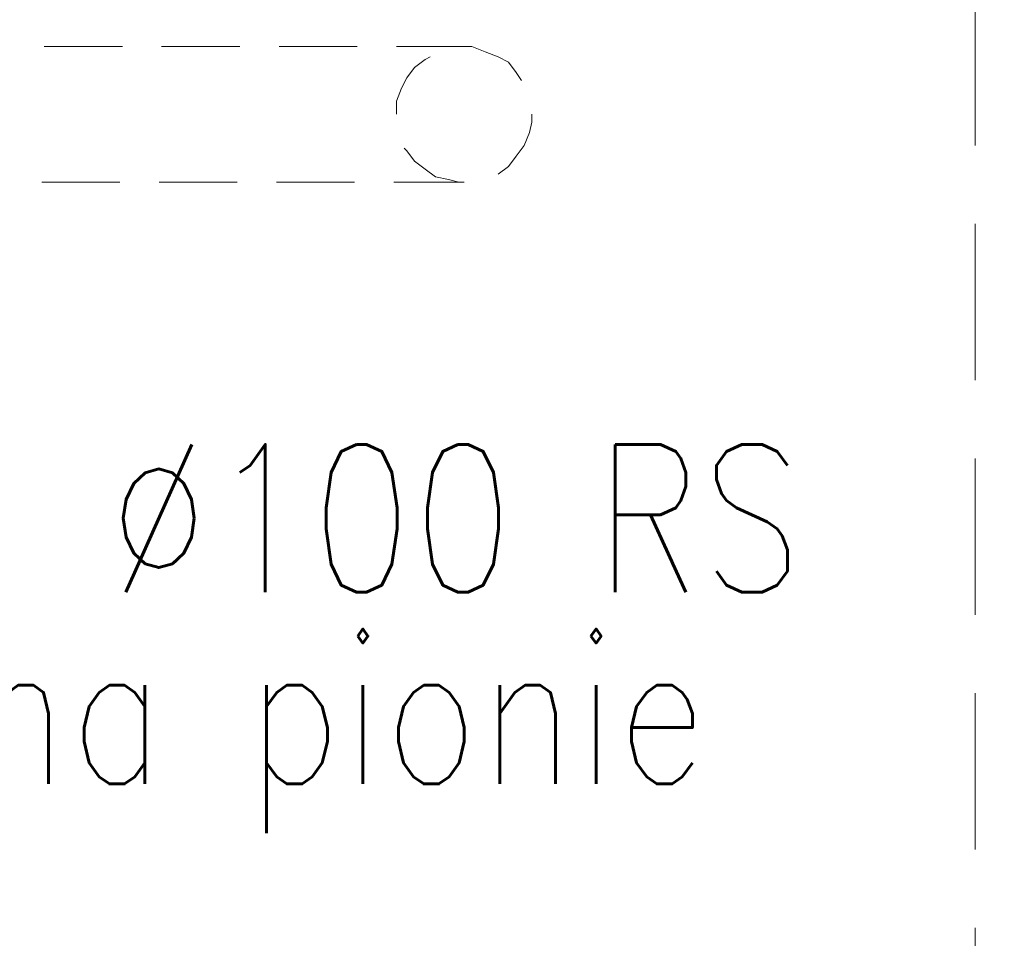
# Model space of a CAD drawing. Header units: millimetres. Extents: x -13532 to 2392, y -5241 to 5322.
# Tile 240 of 256: x -10220 to -10140, y 1942 to 2017. Entities that reach past the tile are written whole.
import ezdxf

# ---------------------------------------------------------------- set-up
doc = ezdxf.new("R2010")
doc.units = ezdxf.units.MM
doc.linetypes.add('DASHED', pattern=[19.05, 12.7, -6.35])
doc.layers.get('Defpoints').update_dxf_attribs({"true_color": 0xdae6d4})
for name, color, linetype, lineweight, true_color in [('a___wymiary', 7, 'Continuous', 5, 0x666666), ('Meble - AGP1', 7, 'Continuous', 15, 0x999999), ('OPIS - AGP1', 7, 'Continuous', 0, 0x7f7f7f), ('WYMIARY - AGP1', 7, 'Continuous', 5, 0x716d5a)]:
    doc.layers.add(name, color=color, linetype=linetype, lineweight=lineweight, true_color=true_color)
doc.layers.add('cz-sr', color=150, linetype='Continuous', lineweight=15)
doc.styles.add('ARIAL', font='arial.ttf', dxfattribs={"width": 0.8})
doc.styles.add('ARIAL NARROW', font='ARIALN.TTF', dxfattribs={"width": 0.9})
doc.dimstyles.new('wymiary agp1', dxfattribs={"dimtxt": 15, "dimasz": 5, "dimexe": 5, "dimexo": 5, "dimgap": 1.8, "dimtad": 1, "dimdec": 3, "dimrnd": 0.5, "dimdsep": 46, "dimtxsty": 'ARIAL NARROW', "dimblk": 'znacznik', "dimcen": 1.5, "dimse1": 1, "dimse2": 1, "dimclrd": 256, "dimclre": 256, "dimazin": 0, "dimtfac": 1, "dimtdec": 3, "dimtmove": 1, "dimatfit": 3, "dimldrblk": 'znacznik', "dimfxl": 1000, "dimfxlon": 1, "dimlwd": -1, "dimarcsym": 0})

# ---------------------------------------------------------------- blocks, each defined once
blk = doc.blocks.new('znacznik')
at = {"layer": 'a___wymiary'}
for p, q in [((0, 1.394), (0, -1.394)), ((1.394, 0), (-1.394, 0))]:
    blk.add_line(p, q, dxfattribs=at)
at = {"layer": 'a___wymiary', "const_width": 0.2}
blk.add_lwpolyline([(0.876, 0.876), (-0.876, -0.876)], dxfattribs=at)
blk = doc.blocks.new('*D549')
at = {"layer": 'Defpoints', "color": 0}
for p in [(-10082.838, 2105.679), (-10082.838, 2051.548), (-10301.107, 1984.317)]:
    blk.add_point(p, dxfattribs=at)
at = {"layer": 'WYMIARY - AGP1'}
blk.add_line((-10296.107, 2105.679), (-10087.838, 2105.679), dxfattribs=at)
at = {"layer": 'WYMIARY - AGP1', "xscale": 5, "yscale": 5, "zscale": 5, "rotation": 180}
blk.add_blockref('znacznik', (-10301.107, 2105.679), dxfattribs=at)
at = {"layer": 'WYMIARY - AGP1', "xscale": 5, "yscale": 5, "zscale": 5}
blk.add_blockref('znacznik', (-10082.838, 2105.679), dxfattribs=at)
at = {"layer": 'WYMIARY - AGP1', "color": 18, "true_color": 0x000000, "insert": (-10191.972, 2115.137), "char_height": 15, "attachment_point": 5, "style": 'ARIAL NARROW'}
blk.add_mtext('218.5', dxfattribs=at)
blk = doc.blocks.new('ghgfhgfh')
at = {"layer": 'Meble - AGP1', "linetype": 'DASHED'}
blk.add_lwpolyline([(-10124.934, -870.574), (-10124.934, 344.31)], dxfattribs=at)
blk = doc.blocks.new('meble myjnia')
at = {"layer": 'Meble - AGP1'}
for points in [[(-13212.001, 2014.349), (-13218.351, 2014.349)], [(-13202.476, 2014.349), (-13208.826, 2014.349)], [(-13192.951, 2014.349), (-13199.301, 2014.349)], [(-13184.061, 2014.349), (-13189.776, 2014.349)], [(-13184.273, 2014.349), (-13183.638, 2014.349), (-13182.58, 2013.926), (-13181.521, 2013.502), (-13180.675, 2013.079), (-13180.04, 2012.232), (-13179.616, 2011.597)], [(-13189.776, 2008.846), (-13189.776, 2009.904), (-13189.353, 2010.962), (-13188.93, 2011.809), (-13188.295, 2012.656), (-13187.448, 2013.291), (-13187.025, 2013.502)], [(-13178.77, 2008.846), (-13178.77, 2008.211), (-13178.981, 2007.364), (-13179.405, 2006.306), (-13180.04, 2005.459), (-13180.675, 2004.612), (-13181.521, 2003.977)], [(-13184.273, 2003.342), (-13184.696, 2003.342), (-13185.543, 2003.554), (-13186.601, 2003.766), (-13187.448, 2004.401), (-13188.295, 2005.036), (-13188.93, 2005.882), (-13189.141, 2006.094)], [(-13212.213, 2003.342), (-13218.563, 2003.342)], [(-13202.688, 2003.342), (-13209.038, 2003.342)], [(-13193.163, 2003.342), (-13199.513, 2003.342)], [(-13184.273, 2003.342), (-13189.988, 2003.342)]]:
    blk.add_lwpolyline(points, dxfattribs=at)

msp = doc.modelspace()

# ---------------------------------------------------------------- linework, layer by layer
at = {"layer": 'OPIS - AGP1'}
msp.add_lwpolyline([(-10284.3913, 2007.7874), (-10253.8938, 1967.7054), (-10253.8938, 1967.7054), (-10150.754, 1967.7054)], dxfattribs=at)

# ---------------------------------------------------------------- next in the draw order: texts
at = {"layer": 'OPIS - AGP1', "insert": (-10213.1717, 1976.0526), "char_height": 12, "width": 491.99559, "attachment_point": 4, "style": 'ARIAL', "bg_fill": 2}
msp.add_mtext('{\\Fsimplex.shx|c0;Ø100 RS}', dxfattribs=at)

# ---------------------------------------------------------------- next in the draw order: block references
at = {"layer": 'cz-sr'}
msp.add_blockref('ghgfhgfh', (-17.8527, 2343.4801), dxfattribs=at)

# ---------------------------------------------------------------- next in the draw order: texts
at = {"layer": 'OPIS - AGP1', "insert": (-10278.0708, 1958.492), "char_height": 12, "width": 126.464197, "attachment_point": 4, "style": 'ARIAL', "bg_fill": 2}
msp.add_mtext('{\\Fsimplex.shx|c0;Rewizja na pionie}', dxfattribs=at)

# ---------------------------------------------------------------- next in the draw order: dimensions: what is measured, and where the dimension line sits
at = {"layer": 'WYMIARY - AGP1'}
dim = msp.add_linear_dim(base=(-10082.838, 2105.6786), p1=(-10301.1066, 1984.3169), p2=(-10082.838, 2051.5483), dimstyle='wymiary agp1', override={"dimclrd": 256, "dimclre": 256}, dxfattribs=at)
dim.commit()
dim.dimension.update_dxf_attribs({"geometry": '*D549', "text_midpoint": (-10191.9723, 2115.1371)})

# ---------------------------------------------------------------- next in the draw order: block references
at = {"layer": 'Meble - AGP1'}
msp.add_blockref('meble myjnia', (3000, 0), dxfattribs=at)

doc.saveas('drawing.dxf')
